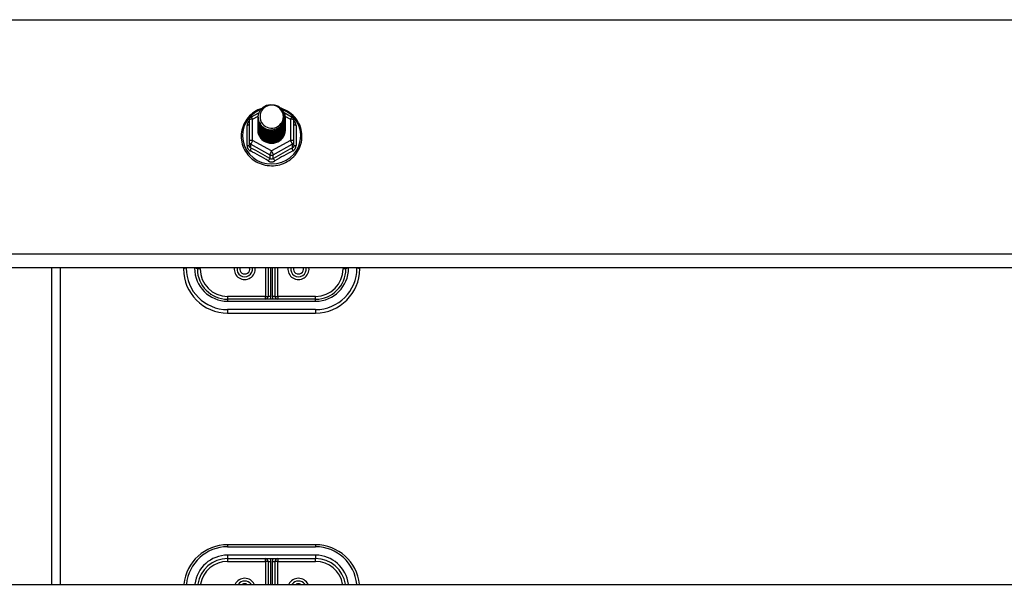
# Model space of a CAD drawing. Header units: inches. Extents: x 96 to 240, y 71 to 103.
# Tile 51 of 77: x 182 to 193, y 87 to 93. Entities that reach past the tile are written whole.
import ezdxf

# ---------------------------------------------------------------- set-up
doc = ezdxf.new("R2010")
doc.units = ezdxf.units.IN
doc.header["$MEASUREMENT"] = 0
doc.layers.add('Visible Edges(ANSI)', color=7, linetype='Continuous', lineweight=25)
doc.layers.add('Visible Tangent Edges(ANSI)', color=7, linetype='Continuous', lineweight=25)

msp = doc.modelspace()

# ---------------------------------------------------------------- linework, layer by layer
at = {"layer": 'Visible Edges(ANSI)'}
for p, q in [((184.354, 92.018), (184.354, 91.778)), ((184.374, 92.052), (184.464, 92.102)), ((184.454, 92.05), (184.454, 92.051)), ((184.454, 92.038), (184.454, 92.038)), ((184.454, 92.025), (184.454, 92.026)), ((184.454, 92.013), (184.454, 92.013)), ((184.749, 92.104), (184.841, 92.052)), ((184.761, 92.044), (184.761, 92.045)), ((184.761, 92.032), (184.761, 92.032)), ((184.761, 92.019), (184.761, 92.019)), ((184.862, 91.778), (184.862, 92.018)), ((184.454, 92), (184.454, 92.001)), ((184.454, 91.988), (184.454, 91.988)), ((184.454, 91.975), (184.454, 91.976)), ((184.454, 91.963), (184.454, 91.963)), ((184.454, 91.95), (184.454, 91.951)), ((184.454, 91.938), (184.454, 91.938)), ((184.454, 91.925), (184.454, 91.925)), ((184.454, 91.912), (184.454, 91.913)), ((184.761, 92.007), (184.761, 92.007)), ((184.761, 91.994), (184.761, 91.994)), ((184.761, 91.981), (184.761, 91.982)), ((184.761, 91.969), (184.761, 91.969)), ((184.761, 91.956), (184.761, 91.957)), ((184.761, 91.944), (184.761, 91.944)), ((184.761, 91.931), (184.761, 91.932)), ((184.761, 91.919), (184.761, 91.919)), ((184.354, 91.778), (184.354, 91.733)), ((184.589, 91.764), (184.588, 91.757)), ((184.862, 91.733), (184.862, 91.778)), ((238.608, 90.341), (168.974, 90.341)), ((182.108, 90.341), (182.108, 86.75)), ((183.608, 90.341), (183.608, 90.329)), ((183.765, 90.329), (183.765, 90.341)), ((184.568, 90.341), (184.568, 90.018)), ((184.647, 90.018), (184.647, 90.341)), ((185.45, 90.341), (185.45, 90.329)), ((185.608, 90.329), (185.608, 90.341)), ((185.108, 89.986), (184.108, 89.986)), ((184.108, 89.829), (185.108, 89.829)), ((185.108, 87.199), (184.108, 87.199)), ((184.108, 87.042), (185.108, 87.042)), ((184.568, 87.01), (184.568, 86.75)), ((184.647, 86.75), (184.647, 87.01)), ((168.974, 86.75), (238.608, 86.75))]:
    msp.add_line(p, q, dxfattribs=at)
at = {"layer": 'Visible Edges(ANSI)', "flags": 128}
for points in [[(184.496, 92.151), (184.474, 92.143), (184.452, 92.133), (184.432, 92.122), (184.412, 92.11), (184.393, 92.096), (184.375, 92.081), (184.358, 92.065), (184.342, 92.048), (184.328, 92.03), (184.315, 92.011), (184.303, 91.991), (184.292, 91.971), (184.284, 91.949), (184.276, 91.928), (184.27, 91.905), (184.266, 91.883), (184.264, 91.86), (184.263, 91.837), (184.263, 91.814), (184.265, 91.791), (184.269, 91.768), (184.275, 91.746), (184.282, 91.724), (184.29, 91.703), (184.3, 91.682), (184.312, 91.662), (184.325, 91.643), (184.339, 91.624), (184.354, 91.607), (184.371, 91.591), (184.389, 91.576), (184.407, 91.562), (184.427, 91.549), (184.448, 91.538), (184.469, 91.528), (184.491, 91.52), (184.513, 91.513), (184.536, 91.507), (184.559, 91.503), (184.583, 91.501), (184.606, 91.5), (184.63, 91.5), (184.653, 91.503), (184.677, 91.507), (184.7, 91.512), (184.722, 91.519), (184.744, 91.527), (184.765, 91.537), (184.786, 91.548), (184.806, 91.56), (184.825, 91.574), (184.842, 91.589), (184.859, 91.605), (184.875, 91.622), (184.889, 91.641), (184.902, 91.66), (184.914, 91.68), (184.924, 91.7), (184.933, 91.722), (184.94, 91.744), (184.946, 91.766), (184.95, 91.789), (184.952, 91.811), (184.953, 91.834)], [(184.475, 91.977), (184.459, 92.016), (184.454, 92.057), (184.462, 92.098), (184.482, 92.135), (184.512, 92.165), (184.55, 92.186), (184.592, 92.196), (184.636, 92.193), (184.677, 92.179), (184.713, 92.154), (184.74, 92.121), (184.757, 92.081), (184.761, 92.038), (184.753, 91.996), (184.733, 91.958), (184.703, 91.927), (184.666, 91.905), (184.623, 91.894), (184.579, 91.895), (184.538, 91.908), (184.502, 91.932), (184.475, 91.964), (184.459, 92.003), (184.454, 92.044)], [(184.494, 91.952), (184.516, 91.934), (184.543, 91.919), (184.571, 91.911), (184.601, 91.907), (184.631, 91.91), (184.66, 91.918), (184.686, 91.932), (184.71, 91.951), (184.728, 91.974), (184.742, 92), (184.75, 92.028), (184.752, 92.057), (184.747, 92.086), (184.736, 92.113), (184.72, 92.138), (184.699, 92.159), (184.674, 92.175), (184.645, 92.185), (184.616, 92.189), (184.586, 92.187), (184.557, 92.179), (184.531, 92.165), (184.509, 92.145), (184.492, 92.122)], [(184.953, 91.834), (184.952, 91.861), (184.949, 91.887), (184.943, 91.913), (184.936, 91.938), (184.927, 91.963), (184.915, 91.986), (184.902, 92.009), (184.887, 92.031), (184.87, 92.052), (184.852, 92.071), (184.832, 92.089), (184.811, 92.105), (184.788, 92.12), (184.765, 92.132), (184.74, 92.143), (184.715, 92.153)], [(184.454, 92.05), (184.454, 92.046), (184.454, 92.041), (184.455, 92.037), (184.455, 92.033), (184.456, 92.028), (184.457, 92.024), (184.458, 92.019), (184.459, 92.015), (184.46, 92.011), (184.461, 92.006), (184.463, 92.002), (184.464, 91.998), (184.466, 91.994), (184.468, 91.99), (184.47, 91.986), (184.472, 91.982), (184.474, 91.978), (184.477, 91.974), (184.479, 91.97), (184.482, 91.966), (184.485, 91.963), (184.488, 91.959), (184.491, 91.956), (184.494, 91.952)], [(184.454, 92.038), (184.455, 92.019), (184.459, 92), (184.466, 91.982), (184.475, 91.965), (184.486, 91.949), (184.499, 91.934), (184.514, 91.922), (184.531, 91.911), (184.549, 91.903), (184.568, 91.897), (184.588, 91.894), (184.608, 91.893), (184.628, 91.894), (184.647, 91.898), (184.666, 91.905), (184.684, 91.913), (184.701, 91.925), (184.716, 91.938), (184.729, 91.952), (184.741, 91.969), (184.75, 91.987), (184.756, 92.005), (184.76, 92.024), (184.761, 92.044)], [(184.761, 92.038), (184.761, 92.018), (184.757, 91.998), (184.751, 91.979), (184.743, 91.96), (184.732, 91.943), (184.718, 91.928), (184.703, 91.914), (184.686, 91.902), (184.668, 91.893), (184.648, 91.886), (184.628, 91.882), (184.608, 91.88), (184.587, 91.881), (184.567, 91.885), (184.547, 91.892), (184.529, 91.9), (184.512, 91.911), (184.497, 91.925), (184.484, 91.94), (184.473, 91.956), (184.464, 91.974), (184.458, 91.993), (184.455, 92.012), (184.454, 92.032)], [(184.454, 92.025), (184.455, 92.006), (184.459, 91.987), (184.466, 91.969), (184.475, 91.952), (184.486, 91.936), (184.499, 91.922), (184.514, 91.909), (184.531, 91.899), (184.549, 91.891), (184.568, 91.885), (184.588, 91.881), (184.608, 91.88), (184.628, 91.882), (184.647, 91.886), (184.666, 91.892), (184.684, 91.901), (184.701, 91.912), (184.716, 91.925), (184.729, 91.94), (184.741, 91.956), (184.75, 91.974), (184.756, 91.993), (184.76, 92.012), (184.761, 92.032)], [(184.761, 92.026), (184.761, 92.005), (184.757, 91.985), (184.751, 91.966), (184.743, 91.948), (184.732, 91.931), (184.718, 91.915), (184.703, 91.901), (184.686, 91.89), (184.668, 91.881), (184.648, 91.874), (184.628, 91.869), (184.608, 91.868), (184.587, 91.869), (184.567, 91.873), (184.547, 91.879), (184.529, 91.888), (184.512, 91.899), (184.497, 91.912), (184.484, 91.927), (184.473, 91.944), (184.464, 91.961), (184.458, 91.98), (184.455, 92), (184.454, 92.019)], [(184.454, 92.013), (184.455, 91.994), (184.459, 91.975), (184.466, 91.957), (184.475, 91.94), (184.486, 91.924), (184.499, 91.909), (184.514, 91.897), (184.531, 91.886), (184.549, 91.878), (184.568, 91.872), (184.588, 91.868), (184.608, 91.867), (184.628, 91.869), (184.647, 91.873), (184.666, 91.88), (184.684, 91.888), (184.701, 91.899), (184.716, 91.912), (184.729, 91.927), (184.741, 91.944), (184.75, 91.961), (184.756, 91.98), (184.76, 91.999), (184.761, 92.019)], [(184.761, 92.013), (184.761, 91.993), (184.757, 91.973), (184.751, 91.954), (184.743, 91.935), (184.732, 91.918), (184.718, 91.903), (184.703, 91.889), (184.686, 91.877), (184.668, 91.868), (184.648, 91.861), (184.628, 91.857), (184.608, 91.855), (184.587, 91.856), (184.567, 91.86), (184.547, 91.866), (184.529, 91.875), (184.512, 91.886), (184.497, 91.899), (184.484, 91.914), (184.473, 91.931), (184.464, 91.949), (184.458, 91.968), (184.455, 91.987), (184.454, 92.007)], [(184.492, 92.122), (184.491, 92.119), (184.489, 92.117), (184.488, 92.114), (184.487, 92.112), (184.486, 92.109), (184.485, 92.106), (184.484, 92.104), (184.483, 92.101), (184.482, 92.098), (184.482, 92.096), (184.481, 92.093), (184.48, 92.09), (184.48, 92.087), (184.479, 92.085), (184.479, 92.082), (184.479, 92.079), (184.478, 92.076), (184.478, 92.073), (184.478, 92.071), (184.478, 92.068), (184.478, 92.065), (184.478, 92.062), (184.478, 92.059), (184.478, 92.057)], [(184.478, 92.057), (184.478, 92.054), (184.478, 92.051), (184.478, 92.048), (184.478, 92.045), (184.478, 92.043), (184.478, 92.04), (184.478, 92.037), (184.479, 92.034), (184.479, 92.031), (184.479, 92.029), (184.48, 92.026), (184.481, 92.023), (184.481, 92.02), (184.482, 92.018), (184.483, 92.015), (184.483, 92.012), (184.484, 92.01), (184.485, 92.007), (184.486, 92.004), (184.487, 92.002), (184.488, 91.999), (184.49, 91.997), (184.491, 91.994), (184.492, 91.991)], [(184.454, 92), (184.455, 91.981), (184.459, 91.962), (184.466, 91.944), (184.475, 91.927), (184.486, 91.911), (184.499, 91.897), (184.514, 91.884), (184.531, 91.874), (184.549, 91.865), (184.568, 91.859), (184.588, 91.856), (184.608, 91.855), (184.628, 91.856), (184.647, 91.86), (184.666, 91.867), (184.684, 91.876), (184.701, 91.887), (184.716, 91.9), (184.729, 91.915), (184.741, 91.931), (184.75, 91.949), (184.756, 91.968), (184.76, 91.987), (184.761, 92.007)], [(184.761, 92), (184.761, 91.98), (184.757, 91.96), (184.751, 91.941), (184.743, 91.923), (184.732, 91.906), (184.718, 91.89), (184.703, 91.876), (184.686, 91.865), (184.668, 91.855), (184.648, 91.849), (184.628, 91.844), (184.608, 91.843), (184.587, 91.844), (184.567, 91.848), (184.547, 91.854), (184.529, 91.863), (184.512, 91.874), (184.497, 91.887), (184.484, 91.902), (184.473, 91.918), (184.464, 91.936), (184.458, 91.955), (184.455, 91.975), (184.454, 91.994)], [(184.454, 91.988), (184.455, 91.969), (184.459, 91.95), (184.466, 91.932), (184.475, 91.915), (184.486, 91.899), (184.499, 91.884), (184.514, 91.872), (184.531, 91.861), (184.549, 91.853), (184.568, 91.847), (184.588, 91.843), (184.608, 91.842), (184.628, 91.844), (184.647, 91.848), (184.666, 91.854), (184.684, 91.863), (184.701, 91.874), (184.716, 91.887), (184.729, 91.902), (184.741, 91.919), (184.75, 91.936), (184.756, 91.955), (184.76, 91.974), (184.761, 91.994)], [(184.761, 91.988), (184.761, 91.968), (184.757, 91.948), (184.751, 91.928), (184.743, 91.91), (184.732, 91.893), (184.718, 91.877), (184.703, 91.864), (184.686, 91.852), (184.668, 91.843), (184.648, 91.836), (184.628, 91.832), (184.608, 91.83), (184.587, 91.831), (184.567, 91.835), (184.547, 91.841), (184.529, 91.85), (184.512, 91.861), (184.497, 91.874), (184.484, 91.889), (184.473, 91.906), (184.464, 91.924), (184.458, 91.943), (184.455, 91.962), (184.454, 91.982)], [(184.454, 91.975), (184.455, 91.956), (184.459, 91.937), (184.466, 91.919), (184.475, 91.902), (184.486, 91.886), (184.499, 91.872), (184.514, 91.859), (184.531, 91.849), (184.549, 91.84), (184.568, 91.834), (184.588, 91.831), (184.608, 91.83), (184.628, 91.831), (184.647, 91.835), (184.666, 91.842), (184.684, 91.851), (184.701, 91.862), (184.716, 91.875), (184.729, 91.89), (184.741, 91.906), (184.75, 91.924), (184.756, 91.942), (184.76, 91.962), (184.761, 91.981)], [(184.761, 91.975), (184.761, 91.955), (184.757, 91.935), (184.751, 91.916), (184.743, 91.898), (184.732, 91.88), (184.718, 91.865), (184.703, 91.851), (184.686, 91.84), (184.668, 91.83), (184.648, 91.824), (184.628, 91.819), (184.608, 91.818), (184.587, 91.819), (184.567, 91.823), (184.547, 91.829), (184.529, 91.838), (184.512, 91.849), (184.497, 91.862), (184.484, 91.877), (184.473, 91.893), (184.464, 91.911), (184.458, 91.93), (184.455, 91.949), (184.454, 91.969)], [(184.454, 91.963), (184.455, 91.944), (184.459, 91.925), (184.466, 91.907), (184.475, 91.889), (184.486, 91.874), (184.499, 91.859), (184.514, 91.847), (184.531, 91.836), (184.549, 91.828), (184.568, 91.822), (184.588, 91.818), (184.608, 91.817), (184.628, 91.819), (184.647, 91.823), (184.666, 91.829), (184.684, 91.838), (184.701, 91.849), (184.716, 91.862), (184.729, 91.877), (184.741, 91.894), (184.75, 91.911), (184.756, 91.93), (184.76, 91.949), (184.761, 91.969)], [(184.761, 91.963), (184.761, 91.943), (184.757, 91.923), (184.751, 91.903), (184.743, 91.885), (184.732, 91.868), (184.718, 91.852), (184.703, 91.839), (184.686, 91.827), (184.668, 91.818), (184.648, 91.811), (184.628, 91.807), (184.608, 91.805), (184.587, 91.806), (184.567, 91.81), (184.547, 91.816), (184.529, 91.825), (184.512, 91.836), (184.497, 91.849), (184.484, 91.864), (184.473, 91.881), (184.464, 91.899), (184.458, 91.918), (184.455, 91.937), (184.454, 91.957)], [(184.454, 91.95), (184.455, 91.931), (184.459, 91.912), (184.466, 91.894), (184.475, 91.877), (184.486, 91.861), (184.499, 91.847), (184.514, 91.834), (184.531, 91.824), (184.549, 91.815), (184.568, 91.809), (184.588, 91.806), (184.608, 91.805), (184.628, 91.806), (184.647, 91.81), (184.666, 91.817), (184.684, 91.826), (184.701, 91.837), (184.716, 91.85), (184.729, 91.865), (184.741, 91.881), (184.75, 91.899), (184.756, 91.917), (184.76, 91.937), (184.761, 91.956)], [(184.761, 91.95), (184.761, 91.93), (184.757, 91.91), (184.751, 91.891), (184.743, 91.872), (184.732, 91.855), (184.718, 91.84), (184.703, 91.826), (184.686, 91.815), (184.668, 91.805), (184.648, 91.798), (184.628, 91.794), (184.608, 91.793), (184.587, 91.794), (184.567, 91.797), (184.547, 91.804), (184.529, 91.813), (184.512, 91.824), (184.497, 91.837), (184.484, 91.852), (184.473, 91.868), (184.464, 91.886), (184.458, 91.905), (184.455, 91.924), (184.454, 91.944)], [(184.454, 91.938), (184.455, 91.918), (184.459, 91.9), (184.466, 91.882), (184.475, 91.864), (184.486, 91.848), (184.499, 91.834), (184.514, 91.822), (184.531, 91.811), (184.549, 91.803), (184.568, 91.797), (184.588, 91.793), (184.608, 91.792), (184.628, 91.794), (184.647, 91.798), (184.666, 91.804), (184.684, 91.813), (184.701, 91.824), (184.716, 91.837), (184.729, 91.852), (184.741, 91.869), (184.75, 91.886), (184.756, 91.905), (184.76, 91.924), (184.761, 91.944)], [(184.761, 91.938), (184.761, 91.918), (184.757, 91.898), (184.751, 91.878), (184.743, 91.86), (184.732, 91.843), (184.718, 91.827), (184.703, 91.814), (184.686, 91.802), (184.668, 91.793), (184.648, 91.786), (184.628, 91.782), (184.608, 91.78), (184.587, 91.781), (184.567, 91.785), (184.547, 91.791), (184.529, 91.8), (184.512, 91.811), (184.497, 91.824), (184.484, 91.839), (184.473, 91.856), (184.464, 91.874), (184.458, 91.892), (184.455, 91.912), (184.454, 91.931)], [(184.454, 91.925), (184.455, 91.906), (184.459, 91.887), (184.466, 91.869), (184.475, 91.852), (184.486, 91.836), (184.499, 91.822), (184.514, 91.809), (184.531, 91.799), (184.549, 91.79), (184.568, 91.784), (184.588, 91.781), (184.608, 91.78), (184.628, 91.781), (184.647, 91.785), (184.666, 91.792), (184.684, 91.801), (184.701, 91.812), (184.716, 91.825), (184.729, 91.84), (184.741, 91.856), (184.75, 91.874), (184.756, 91.892), (184.76, 91.912), (184.761, 91.931)], [(184.761, 91.925), (184.761, 91.905), (184.757, 91.885), (184.751, 91.866), (184.743, 91.847), (184.732, 91.83), (184.718, 91.815), (184.703, 91.801), (184.686, 91.789), (184.668, 91.78), (184.648, 91.773), (184.628, 91.769), (184.608, 91.768), (184.587, 91.769), (184.567, 91.772), (184.547, 91.779), (184.529, 91.787), (184.512, 91.798), (184.497, 91.812), (184.484, 91.827), (184.473, 91.843), (184.464, 91.861), (184.458, 91.88), (184.455, 91.899), (184.454, 91.919)], [(184.454, 91.912), (184.455, 91.893), (184.459, 91.875), (184.466, 91.856), (184.475, 91.839), (184.486, 91.823), (184.499, 91.809), (184.514, 91.797), (184.531, 91.786), (184.549, 91.778), (184.568, 91.772), (184.588, 91.768), (184.608, 91.767), (184.628, 91.769), (184.647, 91.773), (184.666, 91.779), (184.684, 91.788), (184.701, 91.799), (184.716, 91.812), (184.729, 91.827), (184.741, 91.843), (184.75, 91.861), (184.756, 91.88), (184.76, 91.899), (184.761, 91.919)], [(184.492, 91.991), (184.491, 91.991), (184.491, 91.99), (184.49, 91.99), (184.489, 91.989), (184.489, 91.988), (184.488, 91.988), (184.487, 91.987), (184.486, 91.987), (184.486, 91.986), (184.485, 91.985), (184.484, 91.985), (184.484, 91.984), (184.483, 91.984), (184.482, 91.983), (184.481, 91.982), (184.481, 91.982), (184.48, 91.981), (184.479, 91.981), (184.479, 91.98), (184.478, 91.979), (184.477, 91.979), (184.476, 91.978), (184.476, 91.978), (184.475, 91.977)], [(184.761, 91.913), (184.761, 91.913), (184.761, 91.912), (184.761, 91.912), (184.761, 91.912), (184.761, 91.912), (184.761, 91.912), (184.761, 91.912), (184.761, 91.912), (184.761, 91.912), (184.761, 91.912), (184.761, 91.912), (184.761, 91.912), (184.761, 91.911), (184.761, 91.911), (184.761, 91.911), (184.761, 91.911), (184.761, 91.911), (184.761, 91.911), (184.761, 91.911), (184.761, 91.911), (184.761, 91.911), (184.761, 91.911), (184.761, 91.911), (184.761, 91.91)], [(184.588, 91.757), (184.58, 91.758), (184.572, 91.76), (184.564, 91.762), (184.556, 91.765), (184.548, 91.768), (184.54, 91.771), (184.533, 91.775), (184.526, 91.779), (184.519, 91.784), (184.512, 91.788), (184.506, 91.794), (184.5, 91.799), (184.494, 91.805), (184.489, 91.811), (184.484, 91.818), (184.479, 91.824), (184.475, 91.831), (184.471, 91.838), (184.468, 91.846), (184.465, 91.853), (184.462, 91.861), (184.46, 91.868), (184.458, 91.876), (184.457, 91.884)]]:
    msp.add_lwpolyline(points, dxfattribs=at)
at = {"layer": 'Visible Edges(ANSI)'}
for centre, radius, start, end in [((184.393, 92.018), 0.0394, 119.1745, 180), ((184.822, 92.018), 0.0394, 0, 60.8255), ((184.303, 90.329), 0.0886, 172.0413, 7.9587), ((184.913, 90.329), 0.0886, 172.0413, 7.9587), ((184.108, 90.329), 0.5, 180, 270), ((184.108, 90.329), 0.343, 180, 270), ((185.108, 90.329), 0.343, 270, 0), ((185.108, 90.329), 0.5, 270, 0), ((184.537, 90.018), 0.0315, 270, 0), ((184.679, 90.018), 0.0315, 180, 270), ((184.108, 86.699), 0.5, 90, 174.096), ((185.108, 86.699), 0.5, 5.904, 90), ((184.108, 86.699), 0.343, 90, 171.3641), ((184.537, 87.01), 0.0315, 0, 90), ((184.679, 87.01), 0.0315, 90, 180), ((185.108, 86.699), 0.343, 8.6359, 90), ((184.303, 86.699), 0.0886, 35.4926, 144.5074), ((184.913, 86.699), 0.0886, 35.4926, 144.5074)]:
    msp.add_arc(centre, radius, start, end, dxfattribs=at)
for centre, major_axis, start_param, end_param in [((184.608, 92.057), (0.134, 0), 3.671471, 8.899926), ((184.608, 91.908), (-0.158, 0), 6.031816, 9.674875), ((184.608, 92.052), (0.154, 0), 3.669461, 3.875388)]:
    msp.add_ellipse(centre, major_axis=major_axis, ratio=0.966998, start_param=start_param, end_param=end_param, dxfattribs=at)
at = {"layer": 'Visible Tangent Edges(ANSI)'}
for p, q in [((168.974, 93.157), (238.608, 93.157)), ((184.393, 92.028), (184.455, 92.062)), ((184.393, 91.788), (184.393, 92.028)), ((184.76, 92.062), (184.822, 92.028)), ((184.822, 92.028), (184.822, 91.788)), ((184.329, 91.73), (184.329, 91.958)), ((184.886, 91.958), (184.886, 91.73)), ((184.608, 91.668), (184.393, 91.788)), ((184.822, 91.788), (184.608, 91.668)), ((184.373, 91.745), (184.588, 91.625)), ((184.373, 91.7), (184.373, 91.745)), ((184.627, 91.625), (184.842, 91.745)), ((184.842, 91.745), (184.842, 91.7)), ((184.588, 91.625), (184.588, 91.581)), ((184.627, 91.581), (184.627, 91.625)), ((238.608, 90.498), (168.974, 90.498)), ((182.207, 90.341), (182.207, 86.75)), ((183.639, 90.337), (183.639, 90.341)), ((183.734, 90.341), (183.734, 90.337)), ((183.797, 90.329), (183.797, 90.341)), ((184.537, 90.341), (184.537, 90.018)), ((184.6, 90.018), (184.6, 90.341)), ((184.616, 90.341), (184.616, 90.018)), ((184.679, 90.018), (184.679, 90.341)), ((185.419, 90.341), (185.419, 90.329)), ((185.482, 90.337), (185.482, 90.341)), ((185.576, 90.341), (185.576, 90.337)), ((183.797, 90.329), (183.765, 90.329)), ((185.45, 90.329), (185.419, 90.329)), ((184.537, 90.018), (184.108, 90.018)), ((184.108, 90.018), (184.108, 89.986)), ((184.537, 89.986), (184.537, 90.018)), ((184.537, 90.018), (184.568, 90.018)), ((184.6, 90.018), (184.568, 90.018)), ((184.647, 90.018), (184.616, 90.018)), ((184.647, 90.018), (184.679, 90.018)), ((185.108, 90.018), (184.679, 90.018)), ((184.679, 90.018), (184.679, 89.986)), ((185.108, 89.986), (185.108, 90.018)), ((184.108, 89.986), (184.108, 89.963)), ((184.108, 89.963), (185.108, 89.963)), ((185.108, 89.963), (185.108, 89.986)), ((185.108, 89.868), (184.108, 89.868)), ((184.108, 89.868), (184.108, 89.829)), ((185.108, 89.868), (185.108, 89.829)), ((184.108, 87.199), (184.108, 87.176)), ((184.108, 87.176), (185.108, 87.176)), ((185.108, 87.199), (185.108, 87.176)), ((185.108, 87.081), (184.108, 87.081)), ((184.108, 87.081), (184.108, 87.042)), ((184.108, 87.042), (184.108, 87.01)), ((184.108, 87.01), (184.537, 87.01)), ((184.537, 87.01), (184.537, 87.042)), ((184.537, 87.01), (184.537, 86.75)), ((184.568, 87.01), (184.537, 87.01)), ((184.568, 87.01), (184.6, 87.01)), ((184.6, 86.75), (184.6, 87.01)), ((184.616, 87.01), (184.616, 86.75)), ((184.616, 87.01), (184.647, 87.01)), ((184.679, 87.01), (184.647, 87.01)), ((184.679, 87.042), (184.679, 87.01)), ((184.679, 87.01), (185.108, 87.01)), ((184.679, 86.75), (184.679, 87.01)), ((185.108, 87.081), (185.108, 87.042)), ((185.108, 87.01), (185.108, 87.042))]:
    msp.add_line(p, q, dxfattribs=at)
at = {"layer": 'Visible Tangent Edges(ANSI)', "flags": 128}
for points in [[(184.354, 92.01), (184.352, 92.008), (184.35, 92.007), (184.348, 92.005), (184.347, 92.003), (184.345, 92.001), (184.343, 91.999), (184.342, 91.997), (184.341, 91.995), (184.339, 91.992), (184.338, 91.99), (184.337, 91.988), (184.336, 91.986), (184.335, 91.983), (184.334, 91.981), (184.333, 91.979), (184.332, 91.976), (184.332, 91.974), (184.331, 91.972), (184.331, 91.969), (184.33, 91.967), (184.33, 91.965), (184.33, 91.962), (184.33, 91.96), (184.329, 91.958)], [(184.886, 91.958), (184.886, 91.96), (184.886, 91.962), (184.885, 91.965), (184.885, 91.967), (184.885, 91.969), (184.884, 91.972), (184.884, 91.974), (184.883, 91.976), (184.882, 91.979), (184.881, 91.981), (184.881, 91.983), (184.88, 91.986), (184.878, 91.988), (184.877, 91.99), (184.876, 91.992), (184.875, 91.995), (184.873, 91.997), (184.872, 91.999), (184.87, 92.001), (184.869, 92.003), (184.867, 92.005), (184.865, 92.007), (184.863, 92.008), (184.862, 92.01)], [(184.329, 91.73), (184.33, 91.727), (184.33, 91.724), (184.33, 91.721), (184.331, 91.717), (184.331, 91.714), (184.332, 91.711), (184.333, 91.708), (184.334, 91.705), (184.335, 91.702), (184.336, 91.699), (184.338, 91.696), (184.34, 91.693), (184.341, 91.691), (184.343, 91.688), (184.345, 91.685), (184.347, 91.683), (184.349, 91.681), (184.351, 91.679), (184.354, 91.676), (184.356, 91.674), (184.359, 91.673), (184.361, 91.671), (184.364, 91.669), (184.367, 91.668)], [(184.373, 91.7), (184.372, 91.701), (184.371, 91.702), (184.369, 91.703), (184.368, 91.704), (184.367, 91.705), (184.365, 91.706), (184.364, 91.707), (184.363, 91.708), (184.362, 91.709), (184.361, 91.71), (184.36, 91.712), (184.359, 91.713), (184.358, 91.715), (184.357, 91.716), (184.357, 91.718), (184.356, 91.719), (184.356, 91.721), (184.355, 91.723), (184.355, 91.724), (184.354, 91.726), (184.354, 91.728), (184.354, 91.73), (184.354, 91.731), (184.354, 91.733)], [(184.862, 91.733), (184.862, 91.731), (184.861, 91.73), (184.861, 91.728), (184.861, 91.726), (184.861, 91.724), (184.86, 91.723), (184.86, 91.721), (184.859, 91.719), (184.859, 91.718), (184.858, 91.716), (184.857, 91.715), (184.856, 91.713), (184.855, 91.712), (184.854, 91.71), (184.853, 91.709), (184.852, 91.708), (184.851, 91.707), (184.85, 91.706), (184.849, 91.705), (184.847, 91.704), (184.846, 91.703), (184.845, 91.702), (184.843, 91.701), (184.842, 91.7)], [(184.848, 91.668), (184.851, 91.669), (184.854, 91.671), (184.857, 91.673), (184.859, 91.674), (184.862, 91.676), (184.864, 91.679), (184.866, 91.681), (184.868, 91.683), (184.87, 91.685), (184.872, 91.688), (184.874, 91.691), (184.876, 91.693), (184.877, 91.696), (184.879, 91.699), (184.88, 91.702), (184.881, 91.705), (184.882, 91.708), (184.883, 91.711), (184.884, 91.714), (184.885, 91.717), (184.885, 91.721), (184.886, 91.724), (184.886, 91.727), (184.886, 91.73)], [(184.627, 91.581), (184.626, 91.58), (184.624, 91.579), (184.623, 91.578), (184.621, 91.577), (184.62, 91.577), (184.618, 91.576), (184.616, 91.576), (184.615, 91.575), (184.613, 91.575), (184.611, 91.575), (184.609, 91.575), (184.608, 91.574), (184.606, 91.575), (184.604, 91.575), (184.603, 91.575), (184.601, 91.575), (184.599, 91.576), (184.597, 91.576), (184.596, 91.577), (184.594, 91.577), (184.593, 91.578), (184.591, 91.579), (184.589, 91.58), (184.588, 91.581)], [(184.57, 91.554), (184.573, 91.553), (184.576, 91.551), (184.579, 91.55), (184.582, 91.548), (184.585, 91.547), (184.588, 91.546), (184.591, 91.545), (184.595, 91.545), (184.598, 91.544), (184.601, 91.544), (184.604, 91.544), (184.608, 91.544), (184.611, 91.544), (184.614, 91.544), (184.617, 91.544), (184.621, 91.545), (184.624, 91.546), (184.627, 91.546), (184.63, 91.547), (184.633, 91.548), (184.636, 91.55), (184.639, 91.551), (184.642, 91.553), (184.645, 91.554)]]:
    msp.add_lwpolyline(points, dxfattribs=at)
at = {"layer": 'Visible Tangent Edges(ANSI)'}
for centre, radius, start, end in [((184.108, 90.337), 0.469, 180, 270), ((184.108, 90.337), 0.374, 180, 270), ((184.303, 90.329), 0.12, 174.1375, 5.8625), ((184.303, 90.329), 0.0571, 167.5933, 12.4067), ((184.913, 90.329), 0.12, 174.1375, 5.8625), ((184.913, 90.329), 0.0571, 167.5933, 12.4067), ((185.108, 90.337), 0.469, 270, 0), ((185.108, 90.337), 0.374, 270, 0), ((184.108, 90.329), 0.311, 180, 270), ((185.108, 90.329), 0.311, 270, 0), ((184.537, 90.018), 0.063, 330, 0), ((184.679, 90.018), 0.063, 180, 210), ((184.108, 86.707), 0.469, 90, 174.684), ((185.108, 86.707), 0.469, 5.316, 90), ((184.108, 86.707), 0.374, 90, 173.3355), ((184.108, 86.699), 0.311, 90, 170.4818), ((184.537, 87.01), 0.063, 0, 30), ((184.679, 87.01), 0.063, 150, 180), ((185.108, 86.707), 0.374, 6.6645, 90), ((185.108, 86.699), 0.311, 9.5182, 90), ((184.303, 86.699), 0.12, 25.3603, 154.6397), ((184.913, 86.699), 0.12, 25.3603, 154.6397), ((184.303, 86.699), 0.0571, 64.2803, 115.7197), ((184.913, 86.699), 0.0571, 64.2803, 115.7197)]:
    msp.add_arc(centre, radius, start, end, dxfattribs=at)
for centre, major_axis, ratio, start_param, end_param in [((184.608, 91.84), (0.331, 0), 0.966998, 1.955468, 7.482801), ((184.393, 92.018), (-0.0394, 0), 0.254784, 4.712389, 6.283185), ((184.393, 92.018), (-0.0192, 0.0344), 0.127392, 4.936728, 6.283185), ((184.822, 92.018), (0.0192, 0.0344), 0.127392, 0, 1.346458), ((184.822, 92.018), (0.0394, 0), 0.254784, 0, 1.570796), ((184.314, 91.973), (0.0394, 0), 0.420933, 5.107073, 6.283185), ((184.901, 91.973), (-0.0394, 0), 0.420933, 0, 1.176113), ((184.393, 91.778), (-0.0394, 0), 0.254784, 4.712389, 6.283185), ((184.393, 91.778), (-0.0192, -0.0344), 0.127392, 4.48805, 6.058847), ((184.822, 91.778), (0.0394, 0), 0.254784, 0, 1.570796), ((184.822, 91.778), (0.0192, -0.0344), 0.127392, 0.224339, 1.795135), ((184.314, 91.733), (0.0394, 0), 0.080687, 5.107073, 6.283185), ((184.393, 91.778), (-0.0394, 0), 0.966998, 0, 1.047198), ((184.354, 91.667), (0.0178, 0.0351), 0.295528, 4.874003, 6.050115), ((184.481, 91.464), (-0.605, 0.361), 0.220649, 4.666525, 5.020223), ((184.735, 91.464), (-0.605, -0.361), 0.220649, 4.404555, 4.758253), ((184.862, 91.667), (-0.0178, 0.0351), 0.295528, 0.23307, 1.409183), ((184.822, 91.778), (0.0394, 0), 0.966998, 5.235988, 6.283185), ((184.901, 91.733), (-0.0394, 0), 0.080687, 0, 1.176113), ((184.469, 91.444), (0.573, -0.342), 0.220649, 1.524932, 1.878631), ((184.568, 91.548), (0.0205, 0.0336), 0.044718, 0.222707, 1.398819), ((184.608, 91.658), (-0.0192, -0.0344), 0.127392, 4.48805, 6.058847), ((184.608, 91.658), (0.0394, 0), 0.966998, 4.18879, 5.235988), ((184.608, 91.658), (0.0192, -0.0344), 0.127392, 0.224339, 1.795135), ((184.647, 91.548), (-0.0205, 0.0336), 0.044718, 4.884366, 6.060479), ((184.747, 91.444), (0.573, 0.342), 0.220649, 1.262962, 1.61666), ((183.639, 90.329), (-0.0315, 0), 0.254784, 4.712389, 6.283185), ((183.734, 90.329), (0.0315, 0), 0.254784, 0, 1.570796), ((185.482, 90.329), (-0.0315, 0), 0.254784, 4.712389, 6.283185), ((185.576, 90.329), (0.0315, 0), 0.254784, 0, 1.570796)]:
    msp.add_ellipse(centre, major_axis=major_axis, ratio=ratio, start_param=start_param, end_param=end_param, dxfattribs=at)

doc.saveas('drawing.dxf')
